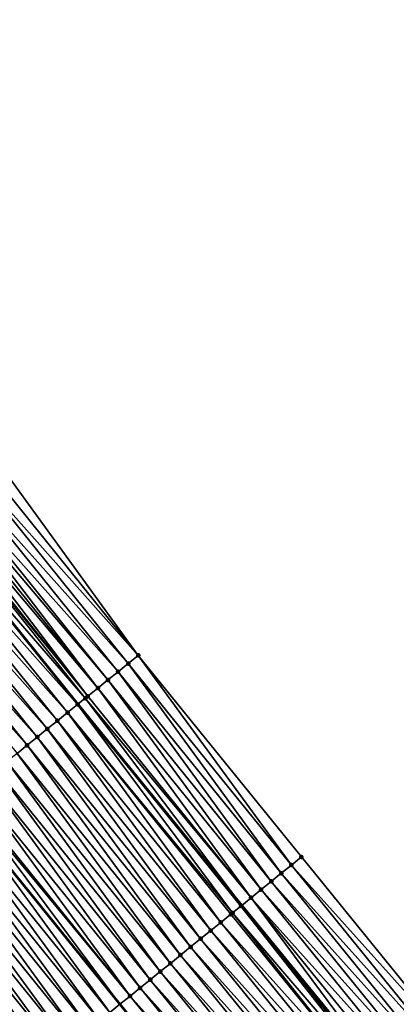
# Model space of a CAD drawing. Header units: feet. Extents: x 2010743 to 2022806, y 818705 to 837694.
# Tile 80 of 256: x 2014599 to 2014628, y 821275 to 821351. Entities that reach past the tile are written whole.
import ezdxf

# ---------------------------------------------------------------- set-up
doc = ezdxf.new("R2010")
doc.units = ezdxf.units.FT
doc.header["$MEASUREMENT"] = 0
for name, color, linetype, lineweight in [('EP_Travel Lane', 172, 'Continuous', 53), ('Road Shots', 141, 'Continuous', 100), ('STRIPING', 60, 'Continuous', 53)]:
    doc.layers.add(name, color=color, linetype=linetype, lineweight=lineweight)
doc.layers.add('I-77-MM17-21_NB-Surface-Border', color=7, linetype='Continuous')
doc.layers.add('I-77-MM17-21_NB-Surface-TIN', color=7, linetype='Continuous')

msp = doc.modelspace()

# ---------------------------------------------------------------- linework, layer by layer
at = {"layer": 'EP_Travel Lane'}
msp.add_polyline3d([(2014504.682, 821423.646, 265.929), (2014516.89, 821407.874, 265.744), (2014529.192, 821392.107, 265.558), (2014541.495, 821376.339, 265.375), (2014553.834, 821360.729, 265.17), (2014566.265, 821345.062, 264.971), (2014578.694, 821329.475, 264.789), (2014591.251, 821313.909, 264.591), (2014603.807, 821298.343, 264.413), (2014616.423, 821282.864, 264.19), (2014629.079, 821267.379, 263.963), (2014641.705, 821252, 263.741), (2014654.483, 821236.616, 263.547), (2014667.261, 821221.231, 263.356), (2014679.976, 821205.895, 263.142), (2014692.738, 821190.496, 262.961), (2014705.538, 821175.128, 262.747), (2014718.425, 821159.834, 262.557), (2014731.313, 821144.541, 262.359), (2014744.264, 821129.356, 262.151), (2014757.265, 821114.159, 261.953), (2014770.216, 821099.105, 261.762)], dxfattribs=at)
at = {"layer": 'I-77-MM17-21_NB-Surface-Border', "color": 3, "linetype": 'Continuous', "lineweight": -3}
msp.add_polyline3d([(2014509.342, 821427.246, 265.664), (2014521.532, 821411.499, 265.47), (2014533.834, 821395.732, 265.268), (2014546.925, 821380.58, 265.031), (2014559.245, 821365.041, 264.877), (2014571.704, 821349.397, 264.684), (2014584.124, 821333.859, 264.506), (2014596.681, 821318.294, 264.316), (2014608.46, 821302.1, 264.158), (2014621.023, 821286.6, 263.948), (2014633.625, 821271.072, 263.704), (2014646.172, 821255.703, 263.479), (2014658.928, 821240.3, 263.282), (2014671.683, 821224.896, 263.078), (2014685.218, 821210.308, 262.846), (2014697.326, 821194.358, 262.704), (2014710.199, 821179.05, 262.462), (2014723.068, 821163.741, 262.299), (2014735.173, 821147.789, 262.15), (2014748.814, 821133.217, 261.853), (2014760.984, 821117.315, 261.737), (2014773.843, 821102.27, 261.528), (2014786.984, 821087.195, 261.324)], dxfattribs=at)
at = {"layer": 'I-77-MM17-21_NB-Surface-TIN', "color": 128, "linetype": 'Continuous', "lineweight": -3}
for points in [[(2014608.46, 821302.1, 264.158), (2014596.681, 821318.294, 264.316), (2014595.903, 821317.665, 264.361)], [(2014608.46, 821302.1, 264.158), (2014595.903, 821317.665, 264.361), (2014595.125, 821317.037, 264.404)], [(2014606.904, 821300.843, 264.249), (2014594.347, 821316.409, 264.447), (2014593.569, 821315.781, 264.497)], [(2014607.682, 821301.471, 264.202), (2014595.125, 821317.037, 264.404), (2014594.347, 821316.409, 264.447)], [(2014606.904, 821300.843, 264.249), (2014607.682, 821301.471, 264.202), (2014594.347, 821316.409, 264.447)], [(2014607.682, 821301.471, 264.202), (2014608.46, 821302.1, 264.158), (2014595.125, 821317.037, 264.404)], [(2014606.126, 821300.215, 264.295), (2014593.569, 821315.781, 264.497), (2014593.19, 821315.475, 264.51)], [(2014606.126, 821300.215, 264.295), (2014606.904, 821300.843, 264.249), (2014593.569, 821315.781, 264.497)], [(2014604.57, 821298.959, 264.383), (2014592.43, 821314.862, 264.537), (2014592.013, 821314.524, 264.566)], [(2014605.348, 821299.587, 264.333), (2014592.791, 821315.153, 264.52), (2014592.43, 821314.862, 264.537)], [(2014604.57, 821298.959, 264.383), (2014605.348, 821299.587, 264.333), (2014592.43, 821314.862, 264.537)], [(2014605.348, 821299.587, 264.333), (2014593.19, 821315.475, 264.51), (2014592.791, 821315.153, 264.52)], [(2014605.348, 821299.587, 264.333), (2014606.126, 821300.215, 264.295), (2014593.19, 821315.475, 264.51)], [(2014604.375, 821298.802, 264.393), (2014591.894, 821314.429, 264.573), (2014591.251, 821313.909, 264.591)], [(2014604.57, 821298.959, 264.383), (2014592.013, 821314.524, 264.566), (2014591.894, 821314.429, 264.573)], [(2014604.375, 821298.802, 264.393), (2014604.57, 821298.959, 264.383), (2014591.894, 821314.429, 264.573)], [(2014603.013, 821297.702, 264.438), (2014590.457, 821313.268, 264.617), (2014589.678, 821312.64, 264.642)], [(2014603.792, 821298.33, 264.414), (2014591.235, 821313.896, 264.592), (2014590.457, 821313.268, 264.617)], [(2014603.013, 821297.702, 264.438), (2014603.792, 821298.33, 264.414), (2014590.457, 821313.268, 264.617)], [(2014591.235, 821313.896, 264.592), (2014603.807, 821298.343, 264.413), (2014591.251, 821313.909, 264.591)], [(2014603.792, 821298.33, 264.414), (2014603.807, 821298.343, 264.413), (2014591.235, 821313.896, 264.592)], [(2014604.375, 821298.802, 264.393), (2014591.251, 821313.909, 264.591), (2014603.807, 821298.343, 264.413)], [(2014602.235, 821297.074, 264.459), (2014589.678, 821312.64, 264.642), (2014588.9, 821312.012, 264.677)], [(2014602.235, 821297.074, 264.459), (2014603.013, 821297.702, 264.438), (2014589.678, 821312.64, 264.642)], [(2014601.457, 821296.446, 264.487), (2014588.9, 821312.012, 264.677), (2014588.122, 821311.384, 264.719)], [(2014601.457, 821296.446, 264.487), (2014602.235, 821297.074, 264.459), (2014588.9, 821312.012, 264.677)], [(2014600.679, 821295.818, 264.519), (2014588.122, 821311.384, 264.719), (2014587.344, 821310.756, 264.748)], [(2014600.679, 821295.818, 264.519), (2014601.457, 821296.446, 264.487), (2014588.122, 821311.384, 264.719)], [(2014599.901, 821295.19, 264.552), (2014587.344, 821310.756, 264.748), (2014586.566, 821310.128, 264.769)], [(2014599.901, 821295.19, 264.552), (2014600.679, 821295.818, 264.519), (2014587.344, 821310.756, 264.748)], [(2014599.123, 821294.562, 264.582), (2014599.901, 821295.19, 264.552), (2014586.566, 821310.128, 264.769)], [(2014620.247, 821285.97, 263.993), (2014608.46, 821302.1, 264.158), (2014607.682, 821301.471, 264.202)], [(2014620.247, 821285.97, 263.993), (2014621.023, 821286.6, 263.948), (2014608.46, 821302.1, 264.158)], [(2014619.471, 821285.339, 264.038), (2014607.682, 821301.471, 264.202), (2014606.904, 821300.843, 264.249)], [(2014619.471, 821285.339, 264.038), (2014620.247, 821285.97, 263.993), (2014607.682, 821301.471, 264.202)], [(2014618.694, 821284.709, 264.08), (2014606.904, 821300.843, 264.249), (2014606.126, 821300.215, 264.295)], [(2014618.694, 821284.709, 264.08), (2014619.471, 821285.339, 264.038), (2014606.904, 821300.843, 264.249)], [(2014617.918, 821284.078, 264.116), (2014606.126, 821300.215, 264.295), (2014605.348, 821299.587, 264.333)], [(2014617.918, 821284.078, 264.116), (2014618.694, 821284.709, 264.08), (2014606.126, 821300.215, 264.295)], [(2014617.142, 821283.448, 264.159), (2014604.57, 821298.959, 264.383), (2014604.375, 821298.802, 264.393)], [(2014617.142, 821283.448, 264.159), (2014605.348, 821299.587, 264.333), (2014604.57, 821298.959, 264.383)], [(2014617.142, 821283.448, 264.159), (2014617.918, 821284.078, 264.116), (2014605.348, 821299.587, 264.333)], [(2014615.717, 821282.29, 264.225), (2014603.792, 821298.33, 264.414), (2014603.013, 821297.702, 264.438)], [(2014616.366, 821282.817, 264.193), (2014603.807, 821298.343, 264.413), (2014603.792, 821298.33, 264.414)], [(2014615.717, 821282.29, 264.225), (2014616.366, 821282.817, 264.193), (2014603.792, 821298.33, 264.414)], [(2014604.375, 821298.802, 264.393), (2014603.807, 821298.343, 264.413), (2014616.423, 821282.864, 264.19)], [(2014616.366, 821282.817, 264.193), (2014616.423, 821282.864, 264.19), (2014603.807, 821298.343, 264.413)], [(2014617.142, 821283.448, 264.159), (2014604.375, 821298.802, 264.393), (2014616.423, 821282.864, 264.19)], [(2014614.813, 821281.557, 264.248), (2014603.013, 821297.702, 264.438), (2014602.235, 821297.074, 264.459)], [(2014614.813, 821281.557, 264.248), (2014615.59, 821282.187, 264.23), (2014603.013, 821297.702, 264.438)], [(2014615.59, 821282.187, 264.23), (2014615.717, 821282.29, 264.225), (2014603.013, 821297.702, 264.438)], [(2014614.037, 821280.926, 264.275), (2014602.235, 821297.074, 264.459), (2014601.457, 821296.446, 264.487)], [(2014614.037, 821280.926, 264.275), (2014614.813, 821281.557, 264.248), (2014602.235, 821297.074, 264.459)], [(2014613.261, 821280.296, 264.304), (2014601.457, 821296.446, 264.487), (2014600.679, 821295.818, 264.519)], [(2014613.261, 821280.296, 264.304), (2014614.037, 821280.926, 264.275), (2014601.457, 821296.446, 264.487)], [(2014611.708, 821279.035, 264.364), (2014599.901, 821295.19, 264.552), (2014599.123, 821294.562, 264.582)], [(2014612.484, 821279.665, 264.333), (2014600.679, 821295.818, 264.519), (2014599.901, 821295.19, 264.552)], [(2014611.708, 821279.035, 264.364), (2014612.484, 821279.665, 264.333), (2014599.901, 821295.19, 264.552)], [(2014612.484, 821279.665, 264.333), (2014613.261, 821280.296, 264.304), (2014600.679, 821295.818, 264.519)], [(2014610.932, 821278.405, 264.393), (2014599.123, 821294.562, 264.582), (2014598.344, 821293.934, 264.607)], [(2014610.932, 821278.405, 264.393), (2014611.708, 821279.035, 264.364), (2014599.123, 821294.562, 264.582)], [(2014610.155, 821277.774, 264.42), (2014598.344, 821293.934, 264.607), (2014597.566, 821293.306, 264.624)], [(2014610.155, 821277.774, 264.42), (2014610.932, 821278.405, 264.393), (2014598.344, 821293.934, 264.607)], [(2014609.379, 821277.144, 264.447), (2014597.566, 821293.306, 264.624), (2014596.788, 821292.678, 264.65)], [(2014609.379, 821277.144, 264.447), (2014610.155, 821277.774, 264.42), (2014597.566, 821293.306, 264.624)], [(2014607.827, 821275.883, 264.498), (2014596.01, 821292.05, 264.684), (2014595.232, 821291.422, 264.697)], [(2014608.603, 821276.514, 264.474), (2014596.788, 821292.678, 264.65), (2014596.01, 821292.05, 264.684)], [(2014607.827, 821275.883, 264.498), (2014608.603, 821276.514, 264.474), (2014596.01, 821292.05, 264.684)], [(2014608.603, 821276.514, 264.474), (2014609.379, 821277.144, 264.447), (2014596.788, 821292.678, 264.65)], [(2014594.491, 821290.824, 264.714), (2014607.05, 821275.253, 264.52), (2014595.079, 821291.299, 264.697)], [(2014607.827, 821275.883, 264.498), (2014595.232, 821291.422, 264.697), (2014595.079, 821291.299, 264.697)], [(2014607.827, 821275.883, 264.498), (2014595.079, 821291.299, 264.697), (2014607.05, 821275.253, 264.52)], [(2014606.274, 821274.622, 264.557), (2014594.454, 821290.794, 264.717), (2014593.676, 821290.165, 264.764)], [(2014594.491, 821290.824, 264.714), (2014594.454, 821290.794, 264.717), (2014607.05, 821275.253, 264.52)], [(2014606.274, 821274.622, 264.557), (2014607.05, 821275.253, 264.52), (2014594.454, 821290.794, 264.717)], [(2014605.498, 821273.992, 264.584), (2014593.676, 821290.165, 264.764), (2014592.897, 821289.537, 264.793)], [(2014605.498, 821273.992, 264.584), (2014606.274, 821274.622, 264.557), (2014593.676, 821290.165, 264.764)], [(2014604.721, 821273.362, 264.611), (2014592.897, 821289.537, 264.793), (2014592.119, 821288.909, 264.82)], [(2014604.721, 821273.362, 264.611), (2014605.498, 821273.992, 264.584), (2014592.897, 821289.537, 264.793)], [(2014603.169, 821272.101, 264.666), (2014591.341, 821288.281, 264.848), (2014590.563, 821287.653, 264.875)], [(2014603.945, 821272.731, 264.639), (2014592.119, 821288.909, 264.82), (2014591.341, 821288.281, 264.848)], [(2014603.169, 821272.101, 264.666), (2014603.945, 821272.731, 264.639), (2014591.341, 821288.281, 264.848)], [(2014603.945, 821272.731, 264.639), (2014604.721, 821273.362, 264.611), (2014592.119, 821288.909, 264.82)], [(2014602.393, 821271.471, 264.693), (2014590.563, 821287.653, 264.875), (2014589.785, 821287.025, 264.902)], [(2014602.393, 821271.471, 264.693), (2014603.169, 821272.101, 264.666), (2014590.563, 821287.653, 264.875)], [(2014601.616, 821270.84, 264.719), (2014589.785, 821287.025, 264.902), (2014589.007, 821286.397, 264.924)], [(2014601.616, 821270.84, 264.719), (2014602.393, 821271.471, 264.693), (2014589.785, 821287.025, 264.902)], [(2014600.84, 821270.21, 264.744), (2014589.007, 821286.397, 264.924), (2014588.228, 821285.769, 264.95)], [(2014600.84, 821270.21, 264.744), (2014601.616, 821270.84, 264.719), (2014589.007, 821286.397, 264.924)], [(2014633.625, 821271.072, 263.704), (2014621.023, 821286.6, 263.948), (2014620.247, 821285.97, 263.993)], [(2014600.064, 821269.579, 264.771), (2014588.228, 821285.769, 264.95), (2014587.45, 821285.141, 264.978)], [(2014600.064, 821269.579, 264.771), (2014600.84, 821270.21, 264.744), (2014588.228, 821285.769, 264.95)], [(2014632.073, 821269.811, 263.811), (2014619.471, 821285.339, 264.038), (2014618.694, 821284.709, 264.08)], [(2014632.849, 821270.441, 263.761), (2014620.247, 821285.97, 263.993), (2014619.471, 821285.339, 264.038)], [(2014632.073, 821269.811, 263.811), (2014632.849, 821270.441, 263.761), (2014619.471, 821285.339, 264.038)], [(2014632.849, 821270.441, 263.761), (2014633.625, 821271.072, 263.704), (2014620.247, 821285.97, 263.993)], [(2014599.287, 821268.949, 264.806), (2014600.064, 821269.579, 264.771), (2014587.45, 821285.141, 264.978)], [(2014631.297, 821269.18, 263.855), (2014618.694, 821284.709, 264.08), (2014617.918, 821284.078, 264.116)], [(2014631.297, 821269.18, 263.855), (2014632.073, 821269.811, 263.811), (2014618.694, 821284.709, 264.08)], [(2014630.521, 821268.55, 263.897), (2014617.918, 821284.078, 264.116), (2014617.142, 821283.448, 264.159)], [(2014630.521, 821268.55, 263.897), (2014631.297, 821269.18, 263.855), (2014617.918, 821284.078, 264.116)], [(2014617.142, 821283.448, 264.159), (2014616.423, 821282.864, 264.19), (2014629.079, 821267.379, 263.963)], [(2014629.744, 821267.919, 263.935), (2014617.142, 821283.448, 264.159), (2014629.079, 821267.379, 263.963)], [(2014629.744, 821267.919, 263.935), (2014630.521, 821268.55, 263.897), (2014617.142, 821283.448, 264.159)], [(2014628.192, 821266.658, 263.997), (2014615.717, 821282.29, 264.225), (2014615.59, 821282.187, 264.23)], [(2014628.757, 821267.117, 263.977), (2014616.366, 821282.817, 264.193), (2014615.717, 821282.29, 264.225)], [(2014628.192, 821266.658, 263.997), (2014628.757, 821267.117, 263.977), (2014615.717, 821282.29, 264.225)], [(2014628.968, 821267.289, 263.968), (2014616.423, 821282.864, 264.19), (2014616.366, 821282.817, 264.193)], [(2014628.757, 821267.117, 263.977), (2014628.968, 821267.289, 263.968), (2014616.366, 821282.817, 264.193)], [(2014628.968, 821267.289, 263.968), (2014629.079, 821267.379, 263.963), (2014616.423, 821282.864, 264.19)], [(2014627.415, 821266.028, 264.018), (2014614.813, 821281.557, 264.248), (2014614.037, 821280.926, 264.275)], [(2014628.192, 821266.658, 263.997), (2014615.59, 821282.187, 264.23), (2014614.813, 821281.557, 264.248)], [(2014627.415, 821266.028, 264.018), (2014628.192, 821266.658, 263.997), (2014614.813, 821281.557, 264.248)], [(2014626.639, 821265.398, 264.044), (2014614.037, 821280.926, 264.275), (2014613.261, 821280.296, 264.304)], [(2014626.639, 821265.398, 264.044), (2014627.415, 821266.028, 264.018), (2014614.037, 821280.926, 264.275)], [(2014625.863, 821264.767, 264.073), (2014613.261, 821280.296, 264.304), (2014612.484, 821279.665, 264.333)], [(2014625.863, 821264.767, 264.073), (2014626.639, 821265.398, 264.044), (2014613.261, 821280.296, 264.304)], [(2014625.087, 821264.137, 264.103), (2014612.484, 821279.665, 264.333), (2014611.708, 821279.035, 264.364)], [(2014625.087, 821264.137, 264.103), (2014625.863, 821264.767, 264.073), (2014612.484, 821279.665, 264.333)], [(2014623.534, 821262.876, 264.155), (2014610.932, 821278.405, 264.393), (2014610.155, 821277.774, 264.42)], [(2014624.31, 821263.507, 264.13), (2014611.708, 821279.035, 264.364), (2014610.932, 821278.405, 264.393)], [(2014623.534, 821262.876, 264.155), (2014624.31, 821263.507, 264.13), (2014610.932, 821278.405, 264.393)], [(2014624.31, 821263.507, 264.13), (2014625.087, 821264.137, 264.103), (2014611.708, 821279.035, 264.364)], [(2014622.758, 821262.246, 264.183), (2014610.155, 821277.774, 264.42), (2014609.379, 821277.144, 264.447)], [(2014622.758, 821262.246, 264.183), (2014623.534, 821262.876, 264.155), (2014610.155, 821277.774, 264.42)], [(2014621.981, 821261.616, 264.209), (2014609.379, 821277.144, 264.447), (2014608.603, 821276.514, 264.474)], [(2014621.981, 821261.616, 264.209), (2014622.758, 821262.246, 264.183), (2014609.379, 821277.144, 264.447)], [(2014621.205, 821260.985, 264.238), (2014608.603, 821276.514, 264.474), (2014607.827, 821275.883, 264.498)], [(2014621.205, 821260.985, 264.238), (2014621.981, 821261.616, 264.209), (2014608.603, 821276.514, 264.474)], [(2014620.429, 821260.355, 264.26), (2014607.827, 821275.883, 264.498), (2014607.05, 821275.253, 264.52)], [(2014620.429, 821260.355, 264.26), (2014621.205, 821260.985, 264.238), (2014607.827, 821275.883, 264.498)], [(2014606.274, 821274.622, 264.557), (2014619.653, 821259.724, 264.287), (2014607.05, 821275.253, 264.52)], [(2014620.429, 821260.355, 264.26), (2014607.05, 821275.253, 264.52), (2014619.653, 821259.724, 264.287)]]:
    msp.add_3dface(points, dxfattribs=at)
at = {"layer": 'Road Shots', "lineweight": 100}
for p in [(2014608.46, 821302.1, 264.158), (2014607.682, 821301.471, 264.202), (2014606.904, 821300.843, 264.249), (2014606.126, 821300.215, 264.295), (2014604.57, 821298.959, 264.383), (2014605.348, 821299.587, 264.333), (2014603.792, 821298.33, 264.414), (2014604.375, 821298.802, 264.393), (2014603.013, 821297.702, 264.438), (2014602.235, 821297.074, 264.459), (2014601.457, 821296.446, 264.487), (2014599.901, 821295.19, 264.552), (2014600.679, 821295.818, 264.519), (2014621.023, 821286.6, 263.948), (2014619.471, 821285.339, 264.038), (2014620.247, 821285.97, 263.993), (2014618.694, 821284.709, 264.08), (2014617.918, 821284.078, 264.116), (2014617.142, 821283.448, 264.159), (2014615.717, 821282.29, 264.225), (2014616.366, 821282.817, 264.193), (2014614.813, 821281.557, 264.248), (2014615.59, 821282.187, 264.23), (2014614.037, 821280.926, 264.275), (2014613.261, 821280.296, 264.304), (2014612.484, 821279.665, 264.333), (2014610.932, 821278.405, 264.393), (2014611.708, 821279.035, 264.364), (2014610.155, 821277.774, 264.42), (2014609.379, 821277.144, 264.447), (2014608.603, 821276.514, 264.474), (2014607.827, 821275.883, 264.498)]:
    msp.add_point(p, dxfattribs=at)
at = {"layer": 'STRIPING'}
msp.add_polyline3d([(2014482.878, 821432.078, 266.479), (2014495.096, 821416.245, 266.279), (2014507.344, 821400.422, 266.09), (2014519.647, 821384.654, 265.896), (2014531.949, 821368.887, 265.689), (2014544.386, 821353.2, 265.499), (2014556.845, 821337.556, 265.294), (2014569.34, 821321.925, 265.12), (2014581.897, 821306.359, 264.922), (2014594.454, 821290.794, 264.717), (2014607.05, 821275.253, 264.52), (2014619.653, 821259.724, 264.287), (2014632.312, 821244.217, 264.079), (2014645.068, 821228.814, 263.877), (2014657.823, 821213.411, 263.677), (2014670.682, 821198.074, 263.487), (2014683.554, 821182.768, 263.279), (2014696.425, 821167.462, 263.069), (2014709.294, 821152.154, 262.866), (2014722.163, 821136.846, 262.666), (2014735.088, 821121.573, 262.467), (2014748.02, 821106.318, 262.274), (2014761.033, 821091.095, 262.083)], dxfattribs=at)

doc.saveas('drawing.dxf')
